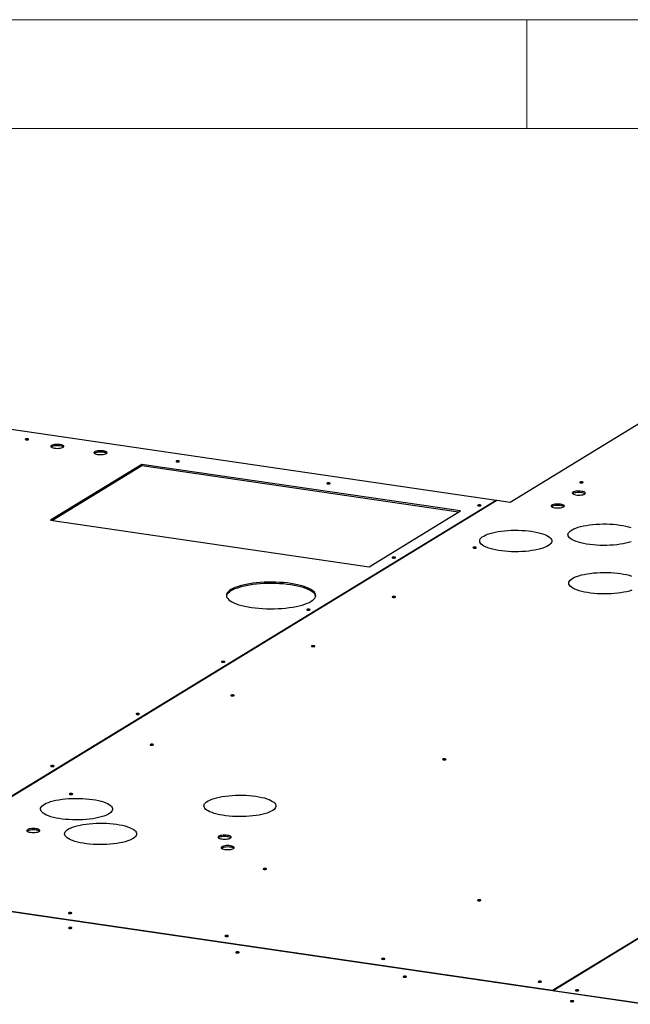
# Model space of a CAD drawing. Header units: millimetres. Extents: x 5 to 589, y 5 to 415.
# Tile 29 of 85: x 124 to 152, y 370 to 415. Entities that reach past the tile are written whole.
import ezdxf

# ---------------------------------------------------------------- set-up
doc = ezdxf.new("R2010")
doc.units = ezdxf.units.MM
doc.layers.add('TRAIT-FORT', color=4, linetype='Continuous', lineweight=25)

msp = doc.modelspace()

# ---------------------------------------------------------------- linework, layer by layer
at = {"color": 7, "linetype": 'Continuous', "lineweight": 18}
for p, q in [((589, 415), (5, 415)), ((147, 410), (147, 415)), ((584, 410), (10, 410))]:
    msp.add_line(p, q, dxfattribs=at)
at = {"layer": 'TRAIT-FORT', "color": 4, "linetype": 'Continuous', "lineweight": 25}
for p, q in [((145.58, 392.906), (110.058, 398.092)), ((152.228, 396.476), (146.222, 392.812)), ((129.286, 394.56), (125.086, 391.997)), ((129.286, 394.498), (125.168, 391.985)), ((143.934, 392.422), (129.286, 394.56)), ((129.286, 394.56), (129.286, 394.498)), ((143.852, 392.371), (129.286, 394.498)), ((145.58, 392.906), (120.853, 377.823)), ((145.615, 392.901), (120.888, 377.817)), ((145.58, 392.906), (145.58, 392.88)), ((146.222, 392.812), (145.615, 392.901)), ((139.734, 389.859), (143.934, 392.422)), ((125.086, 391.997), (139.734, 389.859)), ((183.477, 391.915), (148.17, 370.377)), ((183.512, 391.909), (148.205, 370.372)), ((165.34, 367.858), (117.685, 374.814)), ((148.17, 370.377), (117.702, 374.825)), ((148.17, 370.364), (148.17, 370.377)), ((165.357, 367.868), (148.205, 370.372)), ((148.205, 370.359), (148.205, 370.372))]:
    msp.add_line(p, q, dxfattribs=at)
at = {"layer": 'TRAIT-FORT', "color": 4, "linetype": 'Continuous', "lineweight": 25, "flags": 128}
for points in [[(124.033, 395.736), (124.003, 395.738), (123.973, 395.737), (123.946, 395.732), (123.928, 395.725), (123.92, 395.716), (123.924, 395.707), (123.939, 395.699), (123.964, 395.694), (123.993, 395.692), (124.024, 395.693), (124.05, 395.697), (124.068, 395.705), (124.076, 395.713), (124.072, 395.723), (124.057, 395.73), (124.033, 395.736)], [(125.53, 395.471), (125.466, 395.478), (125.398, 395.48), (125.331, 395.478), (125.266, 395.472), (125.208, 395.461), (125.16, 395.447), (125.123, 395.43), (125.1, 395.41), (125.092, 395.39), (125.099, 395.37), (125.122, 395.351), (125.157, 395.334), (125.205, 395.319), (125.263, 395.308), (125.327, 395.301), (125.395, 395.299), (125.463, 395.301), (125.527, 395.308), (125.585, 395.318), (125.633, 395.333), (125.67, 395.35), (125.693, 395.369), (125.701, 395.389), (125.694, 395.409), (125.672, 395.429), (125.636, 395.446), (125.588, 395.46), (125.53, 395.471)], [(125.53, 395.409), (125.466, 395.416), (125.398, 395.418), (125.331, 395.416), (125.266, 395.409), (125.208, 395.399), (125.16, 395.385), (125.123, 395.367), (125.111, 395.359)], [(127.514, 395.182), (127.45, 395.188), (127.383, 395.191), (127.315, 395.189), (127.25, 395.182), (127.192, 395.171), (127.144, 395.157), (127.107, 395.14), (127.085, 395.121), (127.076, 395.101), (127.084, 395.08), (127.106, 395.061), (127.142, 395.044), (127.19, 395.029), (127.247, 395.019), (127.311, 395.012), (127.379, 395.009), (127.447, 395.011), (127.511, 395.018), (127.569, 395.029), (127.618, 395.043), (127.654, 395.06), (127.677, 395.079), (127.685, 395.099), (127.678, 395.12), (127.656, 395.139), (127.62, 395.156), (127.572, 395.171), (127.514, 395.182)], [(127.514, 395.119), (127.45, 395.126), (127.383, 395.129), (127.315, 395.126), (127.25, 395.12), (127.192, 395.109), (127.144, 395.095), (127.107, 395.078), (127.095, 395.069)], [(130.969, 394.723), (130.939, 394.726), (130.909, 394.724), (130.883, 394.72), (130.864, 394.713), (130.856, 394.704), (130.86, 394.695), (130.876, 394.687), (130.9, 394.681), (130.93, 394.679), (130.96, 394.68), (130.986, 394.685), (131.005, 394.692), (131.013, 394.701), (131.008, 394.71), (130.993, 394.718), (130.969, 394.723)], [(137.905, 393.711), (137.875, 393.713), (137.845, 393.712), (137.819, 393.707), (137.8, 393.7), (137.793, 393.691), (137.797, 393.682), (137.812, 393.674), (137.836, 393.669), (137.866, 393.667), (137.896, 393.668), (137.922, 393.672), (137.941, 393.68), (137.949, 393.688), (137.945, 393.697), (137.929, 393.705), (137.905, 393.711)], [(149.541, 393.756), (149.512, 393.759), (149.481, 393.757), (149.455, 393.753), (149.436, 393.746), (149.429, 393.737), (149.433, 393.728), (149.448, 393.72), (149.472, 393.714), (149.502, 393.712), (149.532, 393.713), (149.559, 393.718), (149.577, 393.725), (149.585, 393.734), (149.581, 393.743), (149.565, 393.751), (149.541, 393.756)], [(149.517, 393.323), (149.453, 393.33), (149.385, 393.333), (149.318, 393.33), (149.253, 393.324), (149.195, 393.313), (149.147, 393.299), (149.11, 393.282), (149.087, 393.263), (149.079, 393.242), (149.087, 393.222), (149.109, 393.203), (149.145, 393.186), (149.193, 393.171), (149.25, 393.16), (149.314, 393.153), (149.382, 393.151), (149.45, 393.153), (149.514, 393.16), (149.572, 393.17), (149.621, 393.185), (149.657, 393.202), (149.68, 393.221), (149.688, 393.241), (149.681, 393.261), (149.659, 393.281), (149.623, 393.298), (149.575, 393.312), (149.517, 393.323)], [(149.517, 393.261), (149.453, 393.268), (149.385, 393.27), (149.318, 393.268), (149.253, 393.262), (149.195, 393.251), (149.147, 393.237), (149.11, 393.219), (149.098, 393.211)], [(144.841, 392.698), (144.812, 392.701), (144.781, 392.699), (144.755, 392.695), (144.737, 392.688), (144.729, 392.679), (144.733, 392.67), (144.748, 392.662), (144.772, 392.656), (144.802, 392.654), (144.832, 392.655), (144.859, 392.66), (144.877, 392.667), (144.885, 392.676), (144.881, 392.685), (144.866, 392.693), (144.841, 392.698)], [(148.547, 392.732), (148.483, 392.738), (148.415, 392.741), (148.348, 392.739), (148.283, 392.732), (148.225, 392.721), (148.177, 392.707), (148.14, 392.69), (148.117, 392.671), (148.109, 392.651), (148.117, 392.63), (148.139, 392.611), (148.175, 392.594), (148.223, 392.579), (148.28, 392.569), (148.344, 392.562), (148.412, 392.559), (148.48, 392.561), (148.544, 392.568), (148.602, 392.579), (148.651, 392.593), (148.687, 392.61), (148.71, 392.629), (148.718, 392.649), (148.711, 392.67), (148.689, 392.689), (148.653, 392.706), (148.605, 392.721), (148.547, 392.732)], [(148.547, 392.669), (148.483, 392.676), (148.415, 392.679), (148.348, 392.676), (148.283, 392.67), (148.225, 392.659), (148.177, 392.645), (148.14, 392.628), (148.128, 392.619)], [(147.212, 391.486), (147.353, 391.463), (147.485, 391.436), (147.608, 391.405), (147.721, 391.371), (147.822, 391.334), (147.91, 391.294), (147.986, 391.252), (148.047, 391.208), (148.093, 391.162), (148.125, 391.115), (148.141, 391.067), (148.142, 391.019), (148.127, 390.972), (148.097, 390.925), (148.052, 390.879), (147.992, 390.835), (147.918, 390.792), (147.831, 390.752), (147.731, 390.715), (147.619, 390.68), (147.497, 390.649), (147.366, 390.622), (147.226, 390.599), (147.079, 390.579), (146.927, 390.564), (146.77, 390.554), (146.611, 390.548), (146.451, 390.546), (146.291, 390.55), (146.133, 390.558), (145.978, 390.57), (145.827, 390.587), (145.683, 390.608), (145.547, 390.633), (145.419, 390.662), (145.301, 390.694), (145.194, 390.73), (145.099, 390.769), (145.017, 390.81), (144.949, 390.853), (144.895, 390.898), (144.856, 390.944), (144.832, 390.992), (144.824, 391.04), (144.831, 391.087), (144.853, 391.135), (144.891, 391.181), (144.943, 391.226), (145.01, 391.27), (145.091, 391.311), (145.185, 391.35), (145.291, 391.386), (145.407, 391.419), (145.534, 391.448), (145.67, 391.473), (145.814, 391.495), (145.963, 391.512), (146.118, 391.524), (146.276, 391.533), (146.436, 391.536), (146.596, 391.535), (146.756, 391.53), (146.912, 391.52), (147.065, 391.505), (147.212, 391.486)], [(151.787, 391.004), (151.676, 390.97), (151.554, 390.939), (151.422, 390.912), (151.283, 390.888), (151.136, 390.869), (150.984, 390.854), (150.828, 390.844), (150.669, 390.838), (150.509, 390.837), (150.35, 390.84), (150.192, 390.848), (150.037, 390.86), (149.887, 390.877), (149.743, 390.898), (149.607, 390.923), (149.48, 390.952), (149.362, 390.984), (149.255, 391.02), (149.16, 391.058), (149.079, 391.099), (149.011, 391.142), (148.957, 391.187), (148.918, 391.234), (148.894, 391.281), (148.886, 391.329), (148.893, 391.376), (148.915, 391.424), (148.953, 391.47), (149.005, 391.515), (149.072, 391.558), (149.152, 391.6), (149.246, 391.638), (149.351, 391.674), (149.468, 391.707), (149.595, 391.736), (149.73, 391.761), (149.874, 391.783), (150.023, 391.8), (150.177, 391.813), (150.335, 391.821), (150.495, 391.824), (150.655, 391.823), (150.814, 391.818), (150.97, 391.808), (151.122, 391.793), (151.27, 391.774)], [(151.27, 391.774), (151.41, 391.751), (151.542, 391.724), (151.665, 391.694), (151.777, 391.66)], [(144.625, 390.758), (144.596, 390.76), (144.565, 390.759), (144.539, 390.754), (144.521, 390.747), (144.513, 390.738), (144.517, 390.729), (144.532, 390.721), (144.556, 390.716), (144.586, 390.713), (144.616, 390.715), (144.643, 390.719), (144.661, 390.726), (144.669, 390.735), (144.665, 390.744), (144.649, 390.752), (144.625, 390.758)], [(140.913, 390.302), (140.883, 390.304), (140.853, 390.303), (140.827, 390.298), (140.808, 390.291), (140.8, 390.282), (140.804, 390.273), (140.82, 390.266), (140.844, 390.26), (140.874, 390.258), (140.904, 390.259), (140.93, 390.263), (140.949, 390.271), (140.957, 390.28), (140.952, 390.289), (140.937, 390.296), (140.913, 390.302)], [(151.823, 388.777), (151.712, 388.742), (151.59, 388.711), (151.459, 388.684), (151.319, 388.661), (151.173, 388.642), (151.021, 388.627), (150.865, 388.616), (150.706, 388.61), (150.546, 388.609), (150.386, 388.612), (150.228, 388.62), (150.074, 388.632), (149.924, 388.649), (149.78, 388.67), (149.644, 388.695), (149.516, 388.724), (149.398, 388.756), (149.292, 388.792), (149.197, 388.83), (149.115, 388.872), (149.047, 388.915), (148.993, 388.96), (148.954, 389.006), (148.931, 389.053), (148.922, 389.101), (148.929, 389.149), (148.952, 389.196), (148.989, 389.242), (149.042, 389.287), (149.108, 389.331), (149.189, 389.372), (149.282, 389.411), (149.388, 389.447), (149.505, 389.479), (149.632, 389.508), (149.767, 389.534), (149.91, 389.555), (150.06, 389.572), (150.214, 389.585), (150.372, 389.593), (150.531, 389.597), (150.691, 389.596), (150.85, 389.59), (151.007, 389.58), (151.159, 389.566), (151.306, 389.547)], [(151.306, 389.547), (151.446, 389.524), (151.579, 389.497), (151.701, 389.466), (151.814, 389.432)], [(136.13, 389.089), (135.965, 389.111), (135.795, 389.128), (135.621, 389.14), (135.444, 389.148), (135.265, 389.151), (135.086, 389.15), (134.907, 389.144), (134.732, 389.134), (134.56, 389.118), (134.393, 389.099), (134.232, 389.075), (134.079, 389.047), (133.935, 389.016), (133.801, 388.98), (133.677, 388.941), (133.566, 388.9), (133.466, 388.855), (133.381, 388.808), (133.309, 388.759), (133.252, 388.708), (133.21, 388.656), (133.183, 388.604), (133.172, 388.55), (133.177, 388.497), (133.197, 388.444), (133.233, 388.391), (133.283, 388.34), (133.349, 388.29), (133.429, 388.242), (133.522, 388.197), (133.629, 388.154), (133.748, 388.113), (133.877, 388.077), (134.018, 388.043), (134.167, 388.014), (134.325, 387.988), (134.489, 387.967), (134.659, 387.95), (134.833, 387.937), (135.01, 387.929), (135.189, 387.926), (135.369, 387.927), (135.547, 387.933), (135.722, 387.944), (135.894, 387.959), (136.061, 387.978), (136.222, 388.002), (136.375, 388.03), (136.519, 388.062), (136.653, 388.097), (136.777, 388.136), (136.889, 388.178), (136.988, 388.222), (137.073, 388.269), (137.145, 388.318), (137.202, 388.369), (137.244, 388.421), (137.271, 388.474), (137.282, 388.527), (137.277, 388.58), (137.257, 388.634), (137.221, 388.686), (137.171, 388.737), (137.105, 388.787), (137.025, 388.835), (136.932, 388.881), (136.825, 388.924), (136.707, 388.964), (136.577, 389.001), (136.436, 389.034), (136.287, 389.064), (136.13, 389.089)], [(136.13, 389.027), (135.965, 389.048), (135.795, 389.065), (135.621, 389.078), (135.444, 389.086), (135.265, 389.089), (135.085, 389.088), (134.907, 389.082), (134.732, 389.071), (134.56, 389.056), (134.393, 389.037), (134.232, 389.013), (134.079, 388.985), (133.935, 388.953), (133.801, 388.918), (133.677, 388.879), (133.566, 388.837), (133.466, 388.793), (133.381, 388.746), (133.309, 388.697), (133.252, 388.646), (133.21, 388.594), (133.183, 388.541), (133.175, 388.508)], [(137.279, 388.507), (137.277, 388.518), (137.257, 388.571), (137.221, 388.624), (137.171, 388.675), (137.105, 388.725), (137.025, 388.773), (136.932, 388.818), (136.825, 388.861), (136.707, 388.902), (136.577, 388.938), (136.436, 388.972), (136.287, 389.001), (136.13, 389.027)], [(140.912, 388.493), (140.883, 388.495), (140.852, 388.494), (140.826, 388.489), (140.808, 388.482), (140.8, 388.473), (140.804, 388.464), (140.819, 388.456), (140.844, 388.451), (140.873, 388.448), (140.903, 388.45), (140.93, 388.454), (140.948, 388.461), (140.956, 388.47), (140.952, 388.479), (140.937, 388.487), (140.912, 388.493)], [(136.984, 387.906), (136.955, 387.908), (136.925, 387.907), (136.898, 387.902), (136.88, 387.895), (136.872, 387.886), (136.876, 387.877), (136.891, 387.869), (136.916, 387.864), (136.945, 387.861), (136.975, 387.862), (137.002, 387.867), (137.02, 387.874), (137.028, 387.883), (137.024, 387.892), (137.009, 387.9), (136.984, 387.906)], [(137.199, 386.228), (137.17, 386.23), (137.14, 386.229), (137.113, 386.224), (137.095, 386.217), (137.087, 386.208), (137.091, 386.199), (137.106, 386.191), (137.131, 386.186), (137.16, 386.183), (137.19, 386.185), (137.217, 386.189), (137.235, 386.197), (137.243, 386.205), (137.239, 386.214), (137.224, 386.222), (137.199, 386.228)], [(133.056, 385.509), (133.026, 385.511), (132.996, 385.51), (132.97, 385.506), (132.951, 385.498), (132.943, 385.49), (132.948, 385.481), (132.963, 385.473), (132.987, 385.467), (133.017, 385.465), (133.047, 385.466), (133.073, 385.471), (133.092, 385.478), (133.1, 385.487), (133.096, 385.496), (133.08, 385.504), (133.056, 385.509)], [(133.486, 383.963), (133.457, 383.965), (133.427, 383.964), (133.4, 383.959), (133.382, 383.952), (133.374, 383.943), (133.378, 383.934), (133.393, 383.926), (133.418, 383.921), (133.447, 383.919), (133.477, 383.92), (133.504, 383.924), (133.522, 383.932), (133.53, 383.94), (133.526, 383.949), (133.511, 383.957), (133.486, 383.963)], [(129.127, 383.113), (129.098, 383.115), (129.068, 383.114), (129.041, 383.109), (129.023, 383.102), (129.015, 383.093), (129.019, 383.084), (129.034, 383.076), (129.059, 383.071), (129.088, 383.069), (129.118, 383.07), (129.145, 383.074), (129.163, 383.082), (129.171, 383.09), (129.167, 383.099), (129.152, 383.107), (129.127, 383.113)], [(129.773, 381.698), (129.744, 381.7), (129.714, 381.699), (129.687, 381.694), (129.669, 381.687), (129.661, 381.678), (129.665, 381.669), (129.68, 381.661), (129.705, 381.656), (129.734, 381.654), (129.764, 381.655), (129.791, 381.659), (129.809, 381.667), (129.817, 381.675), (129.813, 381.684), (129.798, 381.692), (129.773, 381.698)], [(143.233, 381.028), (143.204, 381.03), (143.174, 381.029), (143.147, 381.024), (143.129, 381.017), (143.121, 381.008), (143.125, 380.999), (143.14, 380.991), (143.165, 380.986), (143.194, 380.983), (143.224, 380.985), (143.251, 380.989), (143.269, 380.996), (143.277, 381.005), (143.273, 381.014), (143.258, 381.022), (143.233, 381.028)], [(125.199, 380.716), (125.169, 380.719), (125.139, 380.718), (125.113, 380.713), (125.094, 380.706), (125.087, 380.697), (125.091, 380.688), (125.106, 380.68), (125.13, 380.674), (125.16, 380.672), (125.19, 380.673), (125.216, 380.678), (125.235, 380.685), (125.243, 380.694), (125.239, 380.703), (125.223, 380.711), (125.199, 380.716)], [(127.011, 379.163), (127.151, 379.14), (127.283, 379.113), (127.407, 379.082), (127.519, 379.048), (127.62, 379.011), (127.709, 378.971), (127.784, 378.929), (127.845, 378.884), (127.891, 378.839), (127.923, 378.792), (127.939, 378.744), (127.94, 378.696), (127.925, 378.649), (127.895, 378.602), (127.85, 378.556), (127.79, 378.511), (127.716, 378.469), (127.629, 378.429), (127.529, 378.391), (127.417, 378.357), (127.295, 378.326), (127.164, 378.299), (127.024, 378.275), (126.877, 378.256), (126.725, 378.241), (126.568, 378.23), (126.409, 378.225), (126.249, 378.223), (126.089, 378.226), (125.931, 378.234), (125.776, 378.247), (125.626, 378.263), (125.481, 378.285), (125.345, 378.31), (125.217, 378.339), (125.099, 378.371), (124.992, 378.407), (124.897, 378.445), (124.815, 378.486), (124.747, 378.53), (124.693, 378.575), (124.654, 378.621), (124.63, 378.668), (124.622, 378.716), (124.629, 378.764), (124.651, 378.811), (124.689, 378.858), (124.741, 378.903), (124.808, 378.947), (124.889, 378.988), (124.983, 379.027), (125.089, 379.063), (125.206, 379.095), (125.333, 379.125), (125.468, 379.15), (125.612, 379.171), (125.762, 379.188), (125.916, 379.201), (126.074, 379.209), (126.234, 379.213), (126.394, 379.212), (126.554, 379.207), (126.71, 379.196), (126.863, 379.182), (127.011, 379.163)], [(126.06, 379.433), (126.031, 379.435), (126.001, 379.434), (125.974, 379.43), (125.956, 379.422), (125.948, 379.413), (125.952, 379.404), (125.967, 379.397), (125.992, 379.391), (126.021, 379.389), (126.052, 379.39), (126.078, 379.394), (126.096, 379.402), (126.104, 379.411), (126.1, 379.42), (126.085, 379.427), (126.06, 379.433)], [(134.525, 379.31), (134.666, 379.287), (134.798, 379.26), (134.921, 379.23), (135.033, 379.196), (135.134, 379.158), (135.222, 379.119), (135.297, 379.076), (135.358, 379.032), (135.404, 378.987), (135.436, 378.94), (135.452, 378.892), (135.453, 378.845), (135.438, 378.797), (135.408, 378.75), (135.363, 378.704), (135.303, 378.66), (135.23, 378.618), (135.142, 378.578), (135.043, 378.54), (134.931, 378.506), (134.81, 378.475), (134.678, 378.448), (134.539, 378.424), (134.392, 378.405), (134.24, 378.39), (134.084, 378.38), (133.925, 378.374), (133.765, 378.372), (133.606, 378.376), (133.448, 378.384), (133.293, 378.396), (133.143, 378.413), (132.999, 378.434), (132.863, 378.459), (132.735, 378.488), (132.618, 378.52), (132.511, 378.556), (132.416, 378.594), (132.335, 378.635), (132.266, 378.678), (132.213, 378.723), (132.174, 378.77), (132.15, 378.817), (132.141, 378.865), (132.148, 378.912), (132.171, 378.959), (132.208, 379.006), (132.261, 379.051), (132.328, 379.094), (132.408, 379.136), (132.502, 379.174), (132.607, 379.21), (132.724, 379.243), (132.851, 379.272), (132.986, 379.297), (133.13, 379.319), (133.279, 379.336), (133.433, 379.348), (133.591, 379.357), (133.75, 379.36), (133.91, 379.359), (134.069, 379.354), (134.226, 379.344), (134.378, 379.329), (134.525, 379.31)], [(128.114, 378.025), (128.254, 378.001), (128.387, 377.975), (128.509, 377.944), (128.622, 377.91), (128.722, 377.873), (128.811, 377.833), (128.886, 377.791), (128.947, 377.747), (128.993, 377.701), (129.025, 377.654), (129.041, 377.607), (129.042, 377.559), (129.027, 377.511), (128.997, 377.464), (128.952, 377.419), (128.892, 377.374), (128.818, 377.332), (128.731, 377.292), (128.632, 377.255), (128.52, 377.22), (128.398, 377.189), (128.267, 377.162), (128.128, 377.139), (127.981, 377.119), (127.829, 377.105), (127.673, 377.094), (127.514, 377.088), (127.354, 377.087), (127.194, 377.09), (127.037, 377.098), (126.882, 377.11), (126.732, 377.127), (126.588, 377.148), (126.452, 377.173), (126.324, 377.202), (126.206, 377.234), (126.1, 377.27), (126.005, 377.308), (125.923, 377.349), (125.855, 377.393), (125.801, 377.438), (125.762, 377.484), (125.739, 377.531), (125.73, 377.579), (125.737, 377.627), (125.76, 377.674), (125.797, 377.72), (125.85, 377.765), (125.916, 377.809), (125.997, 377.85), (126.091, 377.889), (126.196, 377.924), (126.313, 377.957), (126.44, 377.986), (126.575, 378.012), (126.718, 378.033), (126.868, 378.05), (127.022, 378.063), (127.18, 378.071), (127.339, 378.075), (127.499, 378.074), (127.658, 378.068), (127.815, 378.058), (127.967, 378.043), (128.114, 378.025)], [(124.425, 377.816), (124.361, 377.823), (124.293, 377.825), (124.225, 377.823), (124.161, 377.816), (124.103, 377.806), (124.054, 377.791), (124.018, 377.774), (123.995, 377.755), (123.987, 377.735), (123.994, 377.715), (124.016, 377.695), (124.052, 377.678), (124.1, 377.664), (124.157, 377.653), (124.222, 377.646), (124.289, 377.643), (124.357, 377.646), (124.422, 377.652), (124.479, 377.663), (124.528, 377.677), (124.565, 377.694), (124.587, 377.713), (124.595, 377.734), (124.588, 377.754), (124.566, 377.773), (124.53, 377.79), (124.482, 377.805), (124.425, 377.816)], [(124.425, 377.754), (124.361, 377.76), (124.293, 377.763), (124.225, 377.761), (124.161, 377.754), (124.103, 377.743), (124.054, 377.729), (124.018, 377.712), (124.005, 377.703)], [(133.226, 377.511), (133.162, 377.518), (133.094, 377.52), (133.026, 377.518), (132.962, 377.512), (132.904, 377.501), (132.856, 377.487), (132.819, 377.469), (132.796, 377.45), (132.788, 377.43), (132.795, 377.41), (132.817, 377.391), (132.853, 377.373), (132.901, 377.359), (132.959, 377.348), (133.023, 377.341), (133.091, 377.339), (133.158, 377.341), (133.223, 377.347), (133.281, 377.358), (133.329, 377.372), (133.366, 377.39), (133.389, 377.409), (133.397, 377.429), (133.39, 377.449), (133.367, 377.468), (133.331, 377.486), (133.284, 377.5), (133.226, 377.511)], [(133.226, 377.449), (133.162, 377.456), (133.094, 377.458), (133.026, 377.456), (132.962, 377.449), (132.904, 377.439), (132.856, 377.424), (132.819, 377.407), (132.806, 377.398)], [(133.364, 377.033), (133.3, 377.039), (133.232, 377.042), (133.164, 377.04), (133.1, 377.033), (133.042, 377.022), (132.993, 377.008), (132.957, 376.991), (132.934, 376.972), (132.926, 376.952), (132.933, 376.931), (132.955, 376.912), (132.991, 376.895), (133.039, 376.88), (133.097, 376.87), (133.161, 376.863), (133.228, 376.86), (133.296, 376.862), (133.361, 376.869), (133.419, 376.88), (133.467, 376.894), (133.504, 376.911), (133.527, 376.93), (133.535, 376.95), (133.527, 376.971), (133.505, 376.99), (133.469, 377.007), (133.421, 377.022), (133.364, 377.033)], [(133.364, 376.97), (133.3, 376.977), (133.232, 376.98), (133.164, 376.977), (133.1, 376.971), (133.042, 376.96), (132.993, 376.946), (132.957, 376.929), (132.944, 376.92)], [(134.976, 375.99), (134.946, 375.993), (134.916, 375.991), (134.889, 375.987), (134.871, 375.98), (134.863, 375.971), (134.867, 375.962), (134.883, 375.954), (134.907, 375.948), (134.936, 375.946), (134.967, 375.947), (134.993, 375.952), (135.012, 375.959), (135.019, 375.968), (135.015, 375.977), (135, 375.985), (134.976, 375.99)], [(144.837, 374.551), (144.808, 374.553), (144.778, 374.552), (144.751, 374.547), (144.733, 374.54), (144.725, 374.531), (144.729, 374.522), (144.744, 374.514), (144.769, 374.509), (144.798, 374.506), (144.828, 374.508), (144.855, 374.512), (144.873, 374.519), (144.881, 374.528), (144.877, 374.537), (144.862, 374.545), (144.837, 374.551)], [(126.018, 373.962), (125.988, 373.964), (125.958, 373.963), (125.932, 373.958), (125.913, 373.951), (125.905, 373.942), (125.909, 373.933), (125.925, 373.925), (125.949, 373.92), (125.979, 373.917), (126.009, 373.918), (126.035, 373.923), (126.054, 373.93), (126.062, 373.939), (126.057, 373.948), (126.042, 373.956), (126.018, 373.962)], [(126.027, 373.281), (125.997, 373.283), (125.967, 373.282), (125.941, 373.278), (125.922, 373.27), (125.914, 373.262), (125.918, 373.252), (125.934, 373.245), (125.958, 373.239), (125.988, 373.237), (126.018, 373.238), (126.044, 373.243), (126.063, 373.25), (126.07, 373.259), (126.066, 373.268), (126.051, 373.275), (126.027, 373.281)], [(133.221, 372.91), (133.191, 372.912), (133.161, 372.911), (133.135, 372.907), (133.116, 372.899), (133.108, 372.891), (133.112, 372.881), (133.128, 372.874), (133.152, 372.868), (133.182, 372.866), (133.212, 372.867), (133.238, 372.872), (133.257, 372.879), (133.265, 372.888), (133.261, 372.897), (133.245, 372.904), (133.221, 372.91)], [(133.721, 372.158), (133.691, 372.16), (133.661, 372.159), (133.634, 372.154), (133.616, 372.147), (133.608, 372.138), (133.612, 372.129), (133.627, 372.121), (133.652, 372.116), (133.681, 372.114), (133.712, 372.115), (133.738, 372.119), (133.756, 372.127), (133.764, 372.135), (133.76, 372.145), (133.745, 372.152), (133.721, 372.158)], [(140.424, 371.859), (140.394, 371.861), (140.364, 371.86), (140.338, 371.855), (140.319, 371.848), (140.311, 371.839), (140.316, 371.83), (140.331, 371.822), (140.355, 371.817), (140.385, 371.814), (140.415, 371.815), (140.441, 371.82), (140.46, 371.827), (140.468, 371.836), (140.464, 371.845), (140.448, 371.853), (140.424, 371.859)], [(141.414, 371.035), (141.385, 371.037), (141.355, 371.036), (141.328, 371.031), (141.31, 371.024), (141.302, 371.015), (141.306, 371.006), (141.321, 370.998), (141.346, 370.993), (141.375, 370.991), (141.405, 370.992), (141.432, 370.996), (141.45, 371.004), (141.458, 371.012), (141.454, 371.021), (141.439, 371.029), (141.414, 371.035)], [(147.627, 370.807), (147.598, 370.809), (147.567, 370.808), (147.541, 370.804), (147.522, 370.796), (147.515, 370.788), (147.519, 370.779), (147.534, 370.771), (147.558, 370.765), (147.588, 370.763), (147.618, 370.764), (147.644, 370.769), (147.663, 370.776), (147.671, 370.785), (147.667, 370.794), (147.651, 370.802), (147.627, 370.807)], [(149.339, 370.408), (149.31, 370.41), (149.28, 370.409), (149.253, 370.404), (149.235, 370.397), (149.227, 370.388), (149.231, 370.379), (149.246, 370.371), (149.271, 370.366), (149.3, 370.363), (149.33, 370.365), (149.357, 370.369), (149.375, 370.376), (149.383, 370.385), (149.379, 370.394), (149.364, 370.402), (149.339, 370.408)], [(149.108, 369.912), (149.079, 369.914), (149.048, 369.913), (149.022, 369.908), (149.003, 369.901), (148.996, 369.892), (149, 369.883), (149.015, 369.875), (149.039, 369.87), (149.069, 369.867), (149.099, 369.869), (149.125, 369.873), (149.144, 369.88), (149.152, 369.889), (149.148, 369.898), (149.132, 369.906), (149.108, 369.912)]]:
    msp.add_lwpolyline(points, dxfattribs=at)
at = {"layer": 'TRAIT-FORT', "color": 4, "linetype": 'Continuous', "lineweight": 25}
for centre in [(125.509, 395.091), (127.493, 394.801), (149.496, 392.943), (148.526, 392.351), (124.404, 377.435), (133.205, 377.131), (133.343, 376.652)]:
    msp.add_arc(centre, 0.319, 57.0958, 86.2281, dxfattribs=at)

doc.saveas('drawing.dxf')
